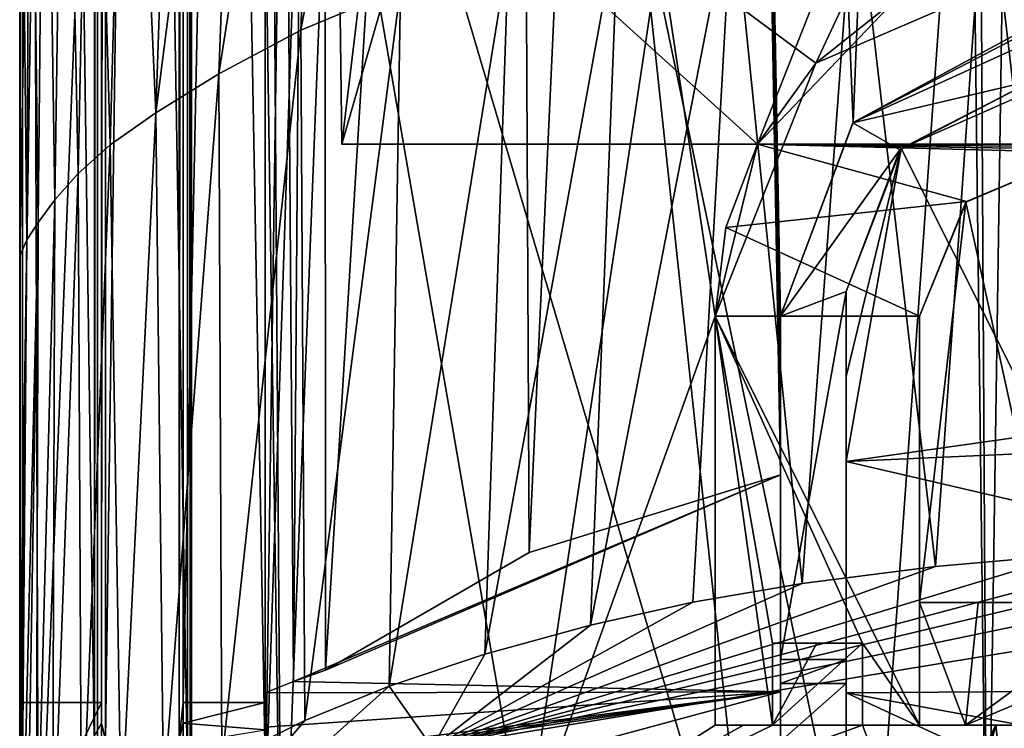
# Model space of a CAD drawing. Extents: x -200 to 200, y -702 to 625.
# Tile 3 of 256: x -191 to -179, y -697 to -689. Entities that reach past the tile are written whole.
import ezdxf

# ---------------------------------------------------------------- set-up
doc = ezdxf.new("R2010")
doc.units = 0
doc.header["$LTSCALE"] = 17.087905
for name, color, linetype in [('4439', 7, 'CONTINUOUS'), ('4445', 7, 'CONTINUOUS'), ('4469', 7, 'CONTINUOUS'), ('4511', 7, 'CONTINUOUS'), ('4513', 7, 'CONTINUOUS'), ('4529', 7, 'CONTINUOUS'), ('4546', 7, 'CONTINUOUS'), ('4556', 7, 'CONTINUOUS'), ('4564', 7, 'CONTINUOUS'), ('4575', 7, 'CONTINUOUS'), ('4584', 7, 'CONTINUOUS'), ('4609', 7, 'CONTINUOUS'), ('4666', 7, 'CONTINUOUS'), ('4679', 7, 'CONTINUOUS'), ('4729', 7, 'CONTINUOUS'), ('4754', 7, 'CONTINUOUS'), ('4792', 7, 'CONTINUOUS'), ('4808', 7, 'CONTINUOUS'), ('4829', 7, 'CONTINUOUS'), ('4862', 7, 'CONTINUOUS'), ('4878', 7, 'CONTINUOUS'), ('4892', 7, 'CONTINUOUS'), ('4893', 7, 'CONTINUOUS'), ('4920', 7, 'CONTINUOUS'), ('4925', 7, 'CONTINUOUS'), ('4945', 7, 'CONTINUOUS'), ('4959', 7, 'CONTINUOUS'), ('4971', 7, 'CONTINUOUS'), ('4974', 7, 'CONTINUOUS'), ('4985', 7, 'CONTINUOUS'), ('4998', 7, 'CONTINUOUS'), ('4999', 7, 'CONTINUOUS'), ('5009', 7, 'CONTINUOUS'), ('5025', 7, 'CONTINUOUS'), ('5032', 7, 'CONTINUOUS'), ('5033', 7, 'CONTINUOUS'), ('5040', 7, 'CONTINUOUS'), ('5042', 7, 'CONTINUOUS'), ('5045', 7, 'CONTINUOUS'), ('5060', 7, 'CONTINUOUS'), ('5062', 7, 'CONTINUOUS'), ('5069', 7, 'CONTINUOUS'), ('5101', 7, 'CONTINUOUS'), ('5113', 7, 'CONTINUOUS'), ('5123', 7, 'CONTINUOUS')]:
    doc.layers.add(name, color=color, linetype=linetype)

msp = doc.modelspace()

# ---------------------------------------------------------------- linework, layer by layer
at = {"layer": '4439', "color": 7, "linetype": 'CONTINUOUS'}
for points in [[(-188, -698.457, 5.196), (-188, -648.546, 5.196), (-187.5, -663.8, 6.305), (-188, -698.457, 5.196)], [(-187.5, -683.3, 6.305), (-188, -698.457, 5.196), (-187.5, -663.8, 6.305), (-187.5, -683.3, 6.305)], [(-184.827, -698.781, 9.972), (-188, -698.457, 5.196), (-187.5, -683.3, 6.305), (-184.827, -698.781, 9.972)], [(-184.827, -698.781, 9.972), (-187.5, -683.3, 6.305), (-183.175, -687.797, 11.365), (-184.827, -698.781, 9.972)], [(-178.5, -683.3, 13.555), (-181.27, -689.209, 12.517), (-183.175, -687.797, 11.365), (-178.5, -683.3, 13.555)], [(-178, -687.8, 13.675), (-181.27, -689.209, 12.517), (-178.5, -683.3, 13.555), (-178, -687.8, 13.675)], [(-182.5, -692.3, 11.822), (-184.827, -698.781, 9.972), (-183.175, -687.797, 11.365), (-182.5, -692.3, 11.822)], [(-181.27, -689.209, 12.517), (-182.5, -692.3, 11.822), (-183.175, -687.797, 11.365), (-181.27, -689.209, 12.517)], [(-179.436, -690.908, 13.279), (-178, -690.3, 13.675), (-178.363, -695.8, 13.59), (-179.436, -690.908, 13.279)], [(-180, -692.3, 13.077), (-179.436, -690.908, 13.279), (-180, -695.8, 13.077), (-180, -692.3, 13.077)], [(-180, -695.8, 13.077), (-179.436, -690.908, 13.279), (-178.363, -695.8, 13.59), (-180, -695.8, 13.077)], [(-182.5, -692.3, 11.822), (-182.5, -697.3, 11.822), (-184.827, -698.781, 9.972), (-182.5, -692.3, 11.822)], [(-181.256, -696.3, 12.524), (-180.7, -696.3, 12.787), (-181.8, -697.3, 12.238), (-181.256, -696.3, 12.524)], [(-181.8, -696.3, 12.238), (-181.256, -696.3, 12.524), (-181.8, -697.3, 12.238), (-181.8, -696.3, 12.238)], [(-180.7, -696.3, 12.787), (-180.7, -697.3, 12.787), (-181.8, -697.3, 12.238), (-180.7, -696.3, 12.787)], [(-184.827, -698.781, 9.972), (-180.7, -697.3, 12.787), (-180, -699.141, 13.077), (-184.827, -698.781, 9.972)], [(-182.5, -697.3, 11.822), (-182.153, -697.3, 12.035), (-184.827, -698.781, 9.972), (-182.5, -697.3, 11.822)], [(-182.153, -697.3, 12.035), (-181.8, -697.3, 12.238), (-184.827, -698.781, 9.972), (-182.153, -697.3, 12.035)], [(-181.8, -697.3, 12.238), (-180.7, -697.3, 12.787), (-184.827, -698.781, 9.972), (-181.8, -697.3, 12.238)], [(-180.7, -697.3, 12.787), (-179.069, -697.3, 13.396), (-180, -699.141, 13.077), (-180.7, -697.3, 12.787)], [(-179.069, -697.3, 13.396), (-179.935, -700.596, 13.101), (-180, -699.973, 13.077), (-179.069, -697.3, 13.396)], [(-180, -699.141, 13.077), (-179.069, -697.3, 13.396), (-180, -699.973, 13.077), (-180, -699.141, 13.077)], [(-178.704, -700.599, 13.501), (-179.935, -700.596, 13.101), (-179.069, -697.3, 13.396), (-178.704, -700.599, 13.501)], [(-177.375, -697.3, 13.797), (-178.704, -700.599, 13.501), (-179.069, -697.3, 13.396), (-177.375, -697.3, 13.797)]]:
    msp.add_3dface(points, dxfattribs=at)
at = {"layer": '4445', "color": 7, "linetype": 'CONTINUOUS'}
for points in [[(-187.6, -648.456, 0), (-175, -648.236, -12.6), (-187.061, -690.2, -3.647), (-187.6, -648.456, 0)], [(-187.061, -690.2, -3.647), (-175, -648.236, -12.6), (-175, -690.2, -12.6), (-187.061, -690.2, -3.647)], [(-187.6, -648.456, 0), (-187.061, -690.2, -3.647), (-186.565, -686.045, 5), (-187.6, -648.456, 0)], [(-187.061, -690.2, -3.647), (-181.98, -690.2, 10.49), (-186.565, -686.045, 5), (-187.061, -690.2, -3.647)], [(-186.565, -686.045, 5), (-181.98, -690.2, 10.49), (-180.814, -687.234, 11.178), (-186.565, -686.045, 5)], [(-181.98, -690.2, 10.49), (-180.301, -688.433, 11.43), (-180.814, -687.234, 11.178), (-181.98, -690.2, 10.49)]]:
    msp.add_3dface(points, dxfattribs=at)
at = {"layer": '4469', "color": 7, "linetype": 'CONTINUOUS'}
for points in [[(-181.8, -696.3, 3.339), (-180.7, -696.3, 12.787), (-181.8, -696.3, 12.238), (-181.8, -696.3, 3.339)], [(-181.8, -696.3, 3.339), (-180.7, -696.3, 3.339), (-180.7, -696.3, 12.787), (-181.8, -696.3, 3.339)], [(-180.7, -696.3, 12.787), (-181.256, -696.3, 12.524), (-181.8, -696.3, 12.238), (-180.7, -696.3, 12.787)]]:
    msp.add_3dface(points, dxfattribs=at)
at = {"layer": '4511', "color": 7, "linetype": 'CONTINUOUS'}
for points in [[(-181.98, -690.2, 3.98), (-187.061, -690.2, -3.647), (-175, -690.2, -12.6), (-181.98, -690.2, 3.98)], [(-181.98, -690.2, 3.98), (-181.98, -690.2, 10.49), (-187.061, -690.2, -3.647), (-181.98, -690.2, 3.98)], [(-175.376, -690.2, 3.98), (-181.98, -690.2, 3.98), (-175, -690.2, -12.6), (-175.376, -690.2, 3.98)]]:
    msp.add_3dface(points, dxfattribs=at)
at = {"layer": '4513', "color": 7, "linetype": 'CONTINUOUS'}
for points in [[(-190.086, -632.154, 0.4), (-190.051, -632.189, 1.4), (-190.086, -697.75, 0.4), (-190.086, -632.154, 0.4)], [(-190.086, -697.75, 0.4), (-190.051, -632.189, 1.4), (-190.051, -697.949, 1.4), (-190.086, -697.75, 0.4)]]:
    msp.add_3dface(points, dxfattribs=at)
at = {"layer": '4529', "color": 7, "linetype": 'CONTINUOUS'}
for points in [[(-181.98, -690.2, 3.98), (-179.429, -690.901, 3.907), (-182.368, -691.219, 3.873), (-181.98, -690.2, 3.98)], [(-175.42, -690.247, 3.975), (-175.465, -690.3, 3.97), (-181.98, -690.2, 3.98), (-175.42, -690.247, 3.975)], [(-178, -690.3, 3.97), (-179.429, -690.901, 3.907), (-181.98, -690.2, 3.98), (-178, -690.3, 3.97)], [(-175.465, -690.3, 3.97), (-178, -690.3, 3.97), (-181.98, -690.2, 3.98), (-175.465, -690.3, 3.97)], [(-175.376, -690.2, 3.98), (-175.42, -690.247, 3.975), (-181.98, -690.2, 3.98), (-175.376, -690.2, 3.98)], [(-179.429, -690.901, 3.907), (-180, -692.3, 3.76), (-182.368, -691.219, 3.873), (-179.429, -690.901, 3.907)], [(-180, -692.3, 3.76), (-182.5, -692.3, 3.76), (-182.368, -691.219, 3.873), (-180, -692.3, 3.76)], [(-182.5, -697.3, 3.234), (-182.5, -692.3, 3.76), (-181.8, -697.3, 3.234), (-182.5, -697.3, 3.234)], [(-182.5, -692.3, 3.76), (-180, -692.3, 3.76), (-180, -697.3, 3.234), (-182.5, -692.3, 3.76)], [(-180.7, -696.3, 3.339), (-182.5, -692.3, 3.76), (-180, -697.3, 3.234), (-180.7, -696.3, 3.339)], [(-181.8, -696.3, 3.339), (-182.5, -692.3, 3.76), (-180.7, -696.3, 3.339), (-181.8, -696.3, 3.339)], [(-181.8, -697.3, 3.234), (-182.5, -692.3, 3.76), (-181.8, -696.3, 3.339), (-181.8, -697.3, 3.234)], [(-180.7, -697.3, 3.234), (-180.7, -696.3, 3.339), (-180, -697.3, 3.234), (-180.7, -697.3, 3.234)]]:
    msp.add_3dface(points, dxfattribs=at)
at = {"layer": '4546', "color": 7, "linetype": 'CONTINUOUS'}
for points in [[(-190.769, -699.908, 2.711), (-190.995, -632.331, 0.4), (-190.963, -698.925, 1.09), (-190.769, -699.908, 2.711)], [(-190.995, -632.331, 0.4), (-190.769, -699.908, 2.711), (-188.618, -645.2, 8.4), (-190.995, -632.331, 0.4)], [(-190.963, -698.925, 1.09), (-190.995, -632.331, 0.4), (-190.995, -697.75, 0.4), (-190.963, -698.925, 1.09)], [(-190.769, -699.908, 2.711), (-187.8, -700.44, 9.6), (-188.618, -645.2, 8.4), (-190.769, -699.908, 2.711)], [(-188.618, -645.2, 8.4), (-187.8, -700.44, 9.6), (-188.18, -646.628, 9.072), (-188.618, -645.2, 8.4)], [(-187.8, -700.44, 9.6), (-187.128, -683.205, 10.436), (-188.18, -646.628, 9.072), (-187.8, -700.44, 9.6)], [(-179.174, -700.599, 15.446), (-178.384, -647.7, 15.638), (-179.388, -663.884, 15.387), (-179.174, -700.599, 15.446)], [(-179.174, -700.599, 15.446), (-176.785, -695.795, 15.9), (-178.384, -647.7, 15.638), (-179.174, -700.599, 15.446)], [(-179.388, -683.384, 15.387), (-179.174, -700.599, 15.446), (-179.388, -663.884, 15.387), (-179.388, -683.384, 15.387)], [(-187.8, -700.44, 9.6), (-182, -700.59, 14.387), (-187.128, -683.205, 10.436), (-187.8, -700.44, 9.6)], [(-187.128, -683.205, 10.436), (-182, -700.59, 14.387), (-183.45, -687.045, 13.587), (-187.128, -683.205, 10.436)], [(-183.45, -687.045, 13.587), (-180.612, -700.596, 14.983), (-179.388, -683.384, 15.387), (-183.45, -687.045, 13.587)], [(-180.612, -700.596, 14.983), (-179.174, -700.599, 15.446), (-179.388, -683.384, 15.387), (-180.612, -700.596, 14.983)], [(-182, -700.59, 14.387), (-180.612, -700.596, 14.983), (-183.45, -687.045, 13.587), (-182, -700.59, 14.387)]]:
    msp.add_3dface(points, dxfattribs=at)
at = {"layer": '4556', "color": 7, "linetype": 'CONTINUOUS'}
for points in [[(-181.27, -689.209, 12.517), (-178, -687.8, 13.675), (-180.301, -688.433, 11.43), (-181.27, -689.209, 12.517)], [(-181.98, -690.2, 10.49), (-181.27, -689.209, 12.517), (-180.301, -688.433, 11.43), (-181.98, -690.2, 10.49)], [(-182.5, -692.3, 11.822), (-181.27, -689.209, 12.517), (-181.98, -690.2, 10.49), (-182.5, -692.3, 11.822)], [(-182.368, -691.219, 3.873), (-182.5, -692.3, 3.76), (-181.98, -690.2, 10.49), (-182.368, -691.219, 3.873)], [(-182.5, -692.3, 3.76), (-182.5, -692.3, 11.822), (-181.98, -690.2, 10.49), (-182.5, -692.3, 3.76)], [(-181.98, -690.2, 3.98), (-182.368, -691.219, 3.873), (-181.98, -690.2, 10.49), (-181.98, -690.2, 3.98)]]:
    msp.add_3dface(points, dxfattribs=at)
at = {"layer": '4564', "color": 7, "linetype": 'CONTINUOUS'}
for points in [[(-188.949, -632.189, 1.4), (-188.914, -697.75, 0.4), (-188.915, -697.867, 0.435), (-188.949, -632.189, 1.4)], [(-188.949, -697.949, 1.4), (-188.949, -632.189, 1.4), (-188.915, -697.867, 0.435), (-188.949, -697.949, 1.4)], [(-188.9, -697.75, 0), (-188.914, -697.75, 0.4), (-188.949, -632.189, 1.4), (-188.9, -697.75, 0)], [(-188.9, -648.456), (-188.9, -697.75, 0), (-188.949, -632.189, 1.4), (-188.9, -648.456)]]:
    msp.add_3dface(points, dxfattribs=at)
at = {"layer": '4575', "color": 7, "linetype": 'CONTINUOUS'}
for points in [[(-180.7, -697.3, 12.787), (-180.7, -697.3, 3.234), (-180, -697.3, 9.199), (-180.7, -697.3, 12.787)], [(-180.7, -697.3, 3.234), (-180, -697.3, 3.234), (-180, -697.3, 9.199), (-180.7, -697.3, 3.234)], [(-179.069, -697.3, 13.396), (-180.7, -697.3, 12.787), (-177.516, -697.3, 13.138), (-179.069, -697.3, 13.396)], [(-180.7, -697.3, 12.787), (-180, -697.3, 9.199), (-179.441, -697.3, 11.26), (-180.7, -697.3, 12.787)], [(-177.516, -697.3, 13.138), (-180.7, -697.3, 12.787), (-177.928, -697.3, 12.745), (-177.516, -697.3, 13.138)], [(-177.928, -697.3, 12.745), (-180.7, -697.3, 12.787), (-179.441, -697.3, 11.26), (-177.928, -697.3, 12.745)], [(-177.375, -697.3, 13.797), (-179.069, -697.3, 13.396), (-177.375, -697.3, 13.633), (-177.375, -697.3, 13.797)], [(-177.375, -697.3, 13.633), (-179.069, -697.3, 13.396), (-177.516, -697.3, 13.138), (-177.375, -697.3, 13.633)]]:
    msp.add_3dface(points, dxfattribs=at)
at = {"layer": '4584', "color": 7, "linetype": 'CONTINUOUS'}
for points in [[(-181.8, -697.3, 3.234), (-181.8, -696.3, 12.238), (-181.8, -697.3, 12.238), (-181.8, -697.3, 3.234)], [(-181.8, -697.3, 3.234), (-181.8, -696.3, 3.339), (-181.8, -696.3, 12.238), (-181.8, -697.3, 3.234)]]:
    msp.add_3dface(points, dxfattribs=at)
at = {"layer": '4609', "color": 7, "linetype": 'CONTINUOUS'}
for points in [[(-179.441, -697.3, 11.26), (-180, -695.8, 9.047), (-179.284, -695.8, 11.337), (-179.441, -697.3, 11.26)], [(-180, -697.3, 9.199), (-180, -696.551, 9.11), (-180, -695.8, 9.047), (-180, -697.3, 9.199)], [(-180, -697.3, 9.199), (-180, -695.8, 9.047), (-179.441, -697.3, 11.26), (-180, -697.3, 9.199)], [(-179.441, -697.3, 11.26), (-177.396, -695.8, 12.806), (-177.665, -696.559, 12.77), (-179.441, -697.3, 11.26)], [(-179.441, -697.3, 11.26), (-179.284, -695.8, 11.337), (-177.396, -695.8, 12.806), (-179.441, -697.3, 11.26)], [(-177.928, -697.3, 12.745), (-179.441, -697.3, 11.26), (-177.665, -696.559, 12.77), (-177.928, -697.3, 12.745)]]:
    msp.add_3dface(points, dxfattribs=at)
at = {"layer": '4666', "color": 7, "linetype": 'CONTINUOUS'}
for points in [[(-188.9, -648.456), (-188, -697.75), (-188.9, -697.75, 0), (-188.9, -648.456)], [(-188.9, -648.456), (-188, -648.456), (-188, -697.75), (-188.9, -648.456)]]:
    msp.add_3dface(points, dxfattribs=at)
at = {"layer": '4679', "color": 7, "linetype": 'CONTINUOUS'}
for points in [[(-182.5, -697.3, 3.234), (-181.8, -697.3, 12.238), (-182.5, -697.3, 11.822), (-182.5, -697.3, 3.234)], [(-181.8, -697.3, 12.238), (-182.153, -697.3, 12.035), (-182.5, -697.3, 11.822), (-181.8, -697.3, 12.238)], [(-182.5, -697.3, 3.234), (-181.8, -697.3, 3.234), (-181.8, -697.3, 12.238), (-182.5, -697.3, 3.234)]]:
    msp.add_3dface(points, dxfattribs=at)
at = {"layer": '4729', "color": 7, "linetype": 'CONTINUOUS'}
for points in [[(-188.949, -632.189, 1.4), (-188.949, -697.949, 1.4), (-190.051, -632.189, 1.4), (-188.949, -632.189, 1.4)], [(-190.051, -632.189, 1.4), (-188.949, -697.949, 1.4), (-190.051, -697.949, 1.4), (-190.051, -632.189, 1.4)]]:
    msp.add_3dface(points, dxfattribs=at)
at = {"layer": '4754', "color": 7, "linetype": 'CONTINUOUS'}
for points in [[(-182.5, -692.3, 11.822), (-182.5, -692.3, 3.76), (-182.5, -697.3, 11.822), (-182.5, -692.3, 11.822)], [(-182.5, -692.3, 3.76), (-182.5, -697.3, 3.234), (-182.5, -697.3, 11.822), (-182.5, -692.3, 3.76)]]:
    msp.add_3dface(points, dxfattribs=at)
at = {"layer": '4792', "color": 7, "linetype": 'CONTINUOUS'}
for points in [[(-180, -697.3, 3.234), (-180, -692.3, 3.76), (-180, -695.8, 9.047), (-180, -697.3, 3.234)], [(-180, -692.3, 3.76), (-180, -692.3, 13.077), (-180, -695.8, 9.047), (-180, -692.3, 3.76)], [(-180, -692.3, 13.077), (-180, -695.8, 13.077), (-180, -695.8, 9.047), (-180, -692.3, 13.077)], [(-180, -696.551, 9.11), (-180, -697.3, 3.234), (-180, -695.8, 9.047), (-180, -696.551, 9.11)], [(-180, -697.3, 9.199), (-180, -697.3, 3.234), (-180, -696.551, 9.11), (-180, -697.3, 9.199)]]:
    msp.add_3dface(points, dxfattribs=at)
at = {"layer": '4808', "color": 7, "linetype": 'CONTINUOUS'}
for points in [[(-188, -648.456), (-188, -648.546, 5.196), (-188, -697.75, 0.4), (-188, -648.456)], [(-188, -648.456), (-188, -697.75, 0.4), (-188, -697.75), (-188, -648.456)], [(-188, -648.546, 5.196), (-188, -698.457, 5.196), (-188, -697.75, 0.4), (-188, -648.546, 5.196)]]:
    msp.add_3dface(points, dxfattribs=at)
at = {"layer": '4829', "color": 7, "linetype": 'CONTINUOUS'}
for points in [[(-177.396, -695.8, 12.806), (-180, -695.8, 13.077), (-176.863, -695.8, 13.207), (-177.396, -695.8, 12.806)], [(-179.284, -695.8, 11.337), (-180, -695.8, 13.077), (-177.396, -695.8, 12.806), (-179.284, -695.8, 11.337)], [(-180, -695.8, 9.047), (-180, -695.8, 13.077), (-179.284, -695.8, 11.337), (-180, -695.8, 9.047)], [(-180, -695.8, 13.077), (-178.363, -695.8, 13.59), (-176.863, -695.8, 13.207), (-180, -695.8, 13.077)]]:
    msp.add_3dface(points, dxfattribs=at)
at = {"layer": '4862', "color": 7, "linetype": 'CONTINUOUS'}
msp.add_3dface([(-176.785, -695.795, 15.9), (-179.174, -700.599, 15.446), (-178.931, -700.599, 15.486), (-176.785, -695.795, 15.9)], dxfattribs=at)
at = {"layer": '4878', "color": 7, "linetype": 'CONTINUOUS'}
for points in [[(-180.7, -696.3, 3.339), (-180.7, -697.3, 3.234), (-180.7, -697.3, 12.787), (-180.7, -696.3, 3.339)], [(-180.7, -696.3, 3.339), (-180.7, -697.3, 12.787), (-180.7, -696.3, 12.787), (-180.7, -696.3, 3.339)]]:
    msp.add_3dface(points, dxfattribs=at)
at = {"layer": '4892', "color": 7, "linetype": 'CONTINUOUS'}
for points in [[(-190.995, -632.331, 0.4), (-190.086, -632.154, 0.4), (-190.086, -697.75, 0.4), (-190.995, -632.331, 0.4)], [(-190.995, -697.75, 0.4), (-190.995, -632.331, 0.4), (-190.086, -697.75, 0.4), (-190.995, -697.75, 0.4)]]:
    msp.add_3dface(points, dxfattribs=at)
at = {"layer": '4893', "color": 7, "linetype": 'CONTINUOUS'}
for points in [[(-178, -690.3, 3.97), (-178, -690.3, 13.675), (-179.436, -690.908, 13.279), (-178, -690.3, 3.97)], [(-178, -690.3, 3.97), (-179.436, -690.908, 13.279), (-179.429, -690.901, 3.907), (-178, -690.3, 3.97)], [(-180, -692.3, 13.077), (-180, -692.3, 3.76), (-179.429, -690.901, 3.907), (-180, -692.3, 13.077)], [(-179.436, -690.908, 13.279), (-180, -692.3, 13.077), (-179.429, -690.901, 3.907), (-179.436, -690.908, 13.279)]]:
    msp.add_3dface(points, dxfattribs=at)
at = {"layer": '4920', "color": 7, "linetype": 'CONTINUOUS'}
for points in [[(-181.7, -694.241, -17.223), (-187.261, -696.628, -6.757), (-187.655, -696.767, -5.988), (-181.7, -694.241, -17.223)], [(-181.7, -694.241, -17.223), (-187.655, -696.767, -5.988), (-181.7, -696.893, -5.26), (-181.7, -694.241, -17.223)], [(-181.7, -694.241, -17.223), (-184.771, -695.191, -13.527), (-187.261, -696.628, -6.757), (-181.7, -694.241, -17.223)], [(-187.655, -696.767, -5.988), (-188, -696.904, -5.196), (-181.7, -696.893, -5.26), (-187.655, -696.767, -5.988)], [(-188, -696.904, -5.196), (-188, -697.325, -2.565), (-181.7, -696.893, -5.26), (-188, -696.904, -5.196)], [(-188, -697.325, -2.565), (-188, -697.69, 0.075), (-181.7, -696.893, -5.26), (-188, -697.325, -2.565)], [(-188, -697.69, 0.075), (-188, -697.745, 0.52), (-181.7, -696.893, -5.26), (-188, -697.69, 0.075)], [(-181.7, -696.893, -5.26), (-188, -697.8, 0.965), (-185.876, -698.023, 2.96), (-181.7, -696.893, -5.26)], [(-188, -697.745, 0.52), (-188, -697.8, 0.965), (-181.7, -696.893, -5.26), (-188, -697.745, 0.52)], [(-181.7, -698.371, 6.904), (-181.7, -696.893, -5.26), (-185.876, -698.023, 2.96), (-181.7, -698.371, 6.904)]]:
    msp.add_3dface(points, dxfattribs=at)
at = {"layer": '4925', "color": 7, "linetype": 'CONTINUOUS'}
for points in [[(-184.771, -695.191, -13.527), (-182.555, -647.006, -11.786), (-184.952, -658.704, -9.847), (-184.771, -695.191, -13.527)], [(-181.7, -694.241, -17.223), (-182.555, -647.006, -11.786), (-184.771, -695.191, -13.527), (-181.7, -694.241, -17.223)], [(-181.7, -694.241, -17.223), (-181.7, -693.272, -17.116), (-182.555, -647.006, -11.786), (-181.7, -694.241, -17.223)], [(-180.813, -689.933, -17.424), (-182.555, -647.006, -11.786), (-181.7, -692.3, -17.008), (-180.813, -689.933, -17.424)], [(-181.7, -692.3, -17.008), (-182.555, -647.006, -11.786), (-181.7, -693.272, -17.116), (-181.7, -692.3, -17.008)], [(-179.093, -647.043, -13.924), (-182.555, -647.006, -11.786), (-180.813, -689.933, -17.424), (-179.093, -647.043, -13.924)], [(-178.1, -688.7, -18.618), (-179.093, -647.043, -13.924), (-180.813, -689.933, -17.424), (-178.1, -688.7, -18.618)], [(-176.831, -688.7, -18.946), (-179.093, -647.043, -13.924), (-178.1, -688.7, -18.618), (-176.831, -688.7, -18.946)], [(-175.4, -665.462, -16.69), (-179.093, -647.043, -13.924), (-175.519, -688.7, -19.132), (-175.4, -665.462, -16.69)], [(-175.519, -688.7, -19.132), (-179.093, -647.043, -13.924), (-176.831, -688.7, -18.946), (-175.519, -688.7, -19.132)], [(-187.261, -696.628, -6.757), (-184.771, -695.191, -13.527), (-184.952, -658.704, -9.847), (-187.261, -696.628, -6.757)]]:
    msp.add_3dface(points, dxfattribs=at)
at = {"layer": '4945', "color": 7, "linetype": 'CONTINUOUS'}
msp.add_3dface([(-191, -697.022), (-191, -698.515, 0), (-190.981, -699.041, 0.781), (-191, -697.022)], dxfattribs=at)
at = {"layer": '4959', "color": 7, "linetype": 'CONTINUOUS'}
for points in [[(-178.478, -693.734, -19.025), (-178.3, -689.4, -18.626), (-180.224, -690.251, -17.832), (-178.478, -693.734, -19.025)], [(-180.9, -693.039, -17.703), (-180.9, -694.077, -17.816), (-180.224, -690.251, -17.832), (-180.9, -693.039, -17.703)], [(-180.9, -694.077, -17.816), (-178.478, -693.734, -19.025), (-180.224, -690.251, -17.832), (-180.9, -694.077, -17.816)], [(-180.9, -692, -17.589), (-180.9, -693.039, -17.703), (-180.224, -690.251, -17.832), (-180.9, -692, -17.589)]]:
    msp.add_3dface(points, dxfattribs=at)
at = {"layer": '4971', "color": 7, "linetype": 'CONTINUOUS'}
for points in [[(-180.9, -696.5, 10), (-180.9, -696.5, 1.5), (-181.7, -696.5, 10), (-180.9, -696.5, 10)], [(-181.7, -696.5, 10), (-180.9, -696.5, 1.5), (-181.7, -696.5, 1.5), (-181.7, -696.5, 10)]]:
    msp.add_3dface(points, dxfattribs=at)
at = {"layer": '4974', "color": 7, "linetype": 'CONTINUOUS'}
for points in [[(-188, -648.556), (-188, -696.904, -5.196), (-188, -648.465, -5.196), (-188, -648.556)], [(-188, -696.904, -5.196), (-188, -648.556), (-188, -697.022), (-188, -696.904, -5.196)], [(-188, -697.325, -2.565), (-188, -696.904, -5.196), (-188, -697.022), (-188, -697.325, -2.565)], [(-188, -697.325, -2.565), (-188, -697.022), (-188, -697.358, 0.019), (-188, -697.325, -2.565)], [(-188, -697.69, 0.075), (-188, -697.325, -2.565), (-188, -697.358, 0.019), (-188, -697.69, 0.075)]]:
    msp.add_3dface(points, dxfattribs=at)
at = {"layer": '4985', "color": 7, "linetype": 'CONTINUOUS'}
for points in [[(-191, -697.022), (-190.981, -699.041, 0.781), (-190, -697.022), (-191, -697.022)], [(-190, -697.022), (-190.981, -699.041, 0.781), (-190, -697.275, 0.011), (-190, -697.022)], [(-188, -697.022), (-189, -697.022), (-189, -697.275, 0.011), (-188, -697.022)], [(-188, -697.358, 0.019), (-188, -697.022), (-189, -697.275, 0.011), (-188, -697.358, 0.019)], [(-190.981, -699.041, 0.781), (-189.999, -697.527, 0.043), (-190, -697.275, 0.011), (-190.981, -699.041, 0.781)], [(-189.002, -697.527, 0.043), (-188, -697.358, 0.019), (-189, -697.275, 0.011), (-189.002, -697.527, 0.043)]]:
    msp.add_3dface(points, dxfattribs=at)
at = {"layer": '4998', "color": 7, "linetype": 'CONTINUOUS'}
for points in [[(-189.049, -632.427, 1.4), (-189.951, -697.48, 1.4), (-189.049, -697.48, 1.4), (-189.049, -632.427, 1.4)], [(-189.951, -632.427, 1.4), (-189.951, -697.48, 1.4), (-189.049, -632.427, 1.4), (-189.951, -632.427, 1.4)]]:
    msp.add_3dface(points, dxfattribs=at)
at = {"layer": '4999', "color": 7, "linetype": 'CONTINUOUS'}
for points in [[(-178.6, -688.735, 1.5), (-180.813, -689.933, -17.424), (-180.817, -689.938, 1.5), (-178.6, -688.735, 1.5)], [(-178.1, -688.7, -18.618), (-180.813, -689.933, -17.424), (-178.1, -688.7, -1.43), (-178.1, -688.7, -18.618)], [(-178.1, -688.7, -1.43), (-180.813, -689.933, -17.424), (-178.473, -688.719, -0.549), (-178.1, -688.7, -1.43)], [(-180.813, -689.933, -17.424), (-178.6, -688.735, 0.4), (-178.473, -688.719, -0.549), (-180.813, -689.933, -17.424)], [(-178.6, -688.735, 0.4), (-180.813, -689.933, -17.424), (-178.6, -688.735, 1.5), (-178.6, -688.735, 0.4)], [(-180.813, -689.933, -17.424), (-181.7, -692.3, -17.008), (-180.817, -689.938, 1.5), (-180.813, -689.933, -17.424)], [(-181.7, -692.3, -17.008), (-181.7, -692.3, 1.5), (-180.817, -689.938, 1.5), (-181.7, -692.3, -17.008)]]:
    msp.add_3dface(points, dxfattribs=at)
at = {"layer": '5009', "color": 7, "linetype": 'CONTINUOUS'}
for points in [[(-187.655, -696.767, -5.988), (-187.283, -646.917, -6.717), (-188, -648.465, -5.196), (-187.655, -696.767, -5.988)], [(-187.261, -696.628, -6.757), (-187.283, -646.917, -6.717), (-187.655, -696.767, -5.988), (-187.261, -696.628, -6.757)], [(-187.283, -646.917, -6.717), (-187.261, -696.628, -6.757), (-184.952, -658.704, -9.847), (-187.283, -646.917, -6.717)], [(-188, -696.904, -5.196), (-187.655, -696.767, -5.988), (-188, -648.465, -5.196), (-188, -696.904, -5.196)]]:
    msp.add_3dface(points, dxfattribs=at)
at = {"layer": '5025', "color": 7, "linetype": 'CONTINUOUS'}
for points in [[(-190, -632.378), (-190, -697.022), (-189.951, -632.427, 1.4), (-190, -632.378)], [(-190, -697.022), (-190, -697.275, 0.011), (-189.951, -632.427, 1.4), (-190, -697.022)], [(-189.951, -632.427, 1.4), (-190, -697.275, 0.011), (-189.951, -697.48, 1.4), (-189.951, -632.427, 1.4)], [(-190, -697.275, 0.011), (-189.999, -697.527, 0.043), (-189.951, -697.48, 1.4), (-190, -697.275, 0.011)]]:
    msp.add_3dface(points, dxfattribs=at)
at = {"layer": '5032', "color": 7, "linetype": 'CONTINUOUS'}
for points in [[(-178.6, -688.735, 1.5), (-180.817, -689.938, 1.5), (-178.6, -689.417, 1.5), (-178.6, -688.735, 1.5)], [(-180.817, -689.938, 1.5), (-180.241, -690.27, 1.5), (-178.6, -689.417, 1.5), (-180.817, -689.938, 1.5)], [(-180.817, -689.938, 1.5), (-181.7, -692.3, 1.5), (-180.241, -690.27, 1.5), (-180.817, -689.938, 1.5)], [(-181.7, -692.3, 1.5), (-180.9, -692, 1.5), (-180.241, -690.27, 1.5), (-181.7, -692.3, 1.5)], [(-180.9, -696.5, 1.5), (-180.9, -692, 1.5), (-181.7, -696.5, 1.5), (-180.9, -696.5, 1.5)], [(-181.7, -696.5, 1.5), (-180.9, -692, 1.5), (-181.7, -692.3, 1.5), (-181.7, -696.5, 1.5)]]:
    msp.add_3dface(points, dxfattribs=at)
at = {"layer": '5033', "color": 7, "linetype": 'CONTINUOUS'}
msp.add_3dface([(-175.657, -695.872, -22.336), (-82.5, -697.772, -15.59), (-185.96, -697.575, -16.359), (-175.657, -695.872, -22.336)], dxfattribs=at)
at = {"layer": '5040', "color": 7, "linetype": 'CONTINUOUS'}
for points in [[(-180.9, -696.5, 10), (-181.7, -696.5, 10), (-181.7, -696.793, 10.707), (-180.9, -696.5, 10)], [(-180.9, -696.793, 10.707), (-180.9, -696.5, 10), (-181.7, -696.793, 10.707), (-180.9, -696.793, 10.707)], [(-180.9, -697.5, 11), (-180.9, -696.793, 10.707), (-181.7, -697.5, 11), (-180.9, -697.5, 11)], [(-180.9, -696.793, 10.707), (-181.7, -696.793, 10.707), (-181.7, -697.5, 11), (-180.9, -696.793, 10.707)]]:
    msp.add_3dface(points, dxfattribs=at)
at = {"layer": '5042', "color": 7, "linetype": 'CONTINUOUS'}
for points in [[(-181.7, -692.3, -17.008), (-181.7, -693.272, -17.116), (-181.7, -696.893, -5.26), (-181.7, -692.3, -17.008)], [(-181.7, -692.3, -17.008), (-181.7, -696.893, -5.26), (-181.7, -696.5, 1.5), (-181.7, -692.3, -17.008)], [(-181.7, -692.3, -17.008), (-181.7, -696.5, 1.5), (-181.7, -692.3, 1.5), (-181.7, -692.3, -17.008)], [(-181.7, -693.272, -17.116), (-181.7, -694.241, -17.223), (-181.7, -696.893, -5.26), (-181.7, -693.272, -17.116)], [(-181.7, -696.893, -5.26), (-181.7, -698.371, 6.904), (-181.7, -696.5, 1.5), (-181.7, -696.893, -5.26)], [(-181.7, -698.371, 6.904), (-181.7, -698.371, 11), (-181.7, -696.5, 10), (-181.7, -698.371, 6.904)], [(-181.7, -696.5, 10), (-181.7, -698.371, 11), (-181.7, -696.793, 10.707), (-181.7, -696.5, 10)], [(-181.7, -698.371, 6.904), (-181.7, -696.5, 10), (-181.7, -696.5, 1.5), (-181.7, -698.371, 6.904)], [(-181.7, -696.793, 10.707), (-181.7, -698.371, 11), (-181.7, -697.5, 11), (-181.7, -696.793, 10.707)]]:
    msp.add_3dface(points, dxfattribs=at)
at = {"layer": '5045', "color": 7, "linetype": 'CONTINUOUS'}
for points in [[(-175.718, -695.13, -22.822), (-185.96, -697.575, -16.359), (-176.844, -695.15, -22.691), (-175.718, -695.13, -22.822)], [(-185.96, -697.575, -16.359), (-175.718, -695.13, -22.822), (-175.707, -695.441, -22.785), (-185.96, -697.575, -16.359)], [(-185.96, -697.575, -16.359), (-178.185, -695.218, -22.421), (-176.844, -695.15, -22.691), (-185.96, -697.575, -16.359)], [(-185.96, -697.575, -16.359), (-179.806, -695.363, -21.902), (-178.185, -695.218, -22.421), (-185.96, -697.575, -16.359)], [(-185.96, -697.575, -16.359), (-181.436, -695.571, -21.174), (-179.806, -695.363, -21.902), (-185.96, -697.575, -16.359)], [(-175.657, -695.872, -22.336), (-185.96, -697.575, -16.359), (-175.707, -695.441, -22.785), (-175.657, -695.872, -22.336)], [(-185.96, -697.575, -16.359), (-182.771, -695.799, -20.377), (-181.436, -695.571, -21.174), (-185.96, -697.575, -16.359)], [(-185.96, -697.575, -16.359), (-184.023, -696.077, -19.397), (-182.771, -695.799, -20.377), (-185.96, -697.575, -16.359)], [(-185.96, -697.575, -16.359), (-185.315, -696.433, -18.117), (-184.023, -696.077, -19.397), (-185.96, -697.575, -16.359)], [(-185.96, -697.575, -16.359), (-186.483, -696.824, -16.657), (-185.315, -696.433, -18.117), (-185.96, -697.575, -16.359)], [(-189.267, -699.321, -8.662), (-187.513, -697.244, -14.998), (-186.483, -696.824, -16.657), (-189.267, -699.321, -8.662)], [(-185.96, -697.575, -16.359), (-189.267, -699.321, -8.662), (-186.483, -696.824, -16.657), (-185.96, -697.575, -16.359)], [(-189.267, -699.321, -8.662), (-188.528, -697.749, -12.879), (-187.513, -697.244, -14.998), (-189.267, -699.321, -8.662)]]:
    msp.add_3dface(points, dxfattribs=at)
at = {"layer": '5060', "color": 7, "linetype": 'CONTINUOUS'}
for points in [[(-191, -683.113), (-191, -691.57), (-190, -632.378), (-191, -683.113)], [(-190, -632.378), (-191, -697.022), (-190, -697.022), (-190, -632.378)], [(-191, -691.57), (-191, -697.022), (-190, -632.378), (-191, -691.57)], [(-189, -697.022), (-188, -648.556), (-189, -648.556), (-189, -697.022)], [(-188, -697.022), (-188, -648.556), (-189, -697.022), (-188, -697.022)]]:
    msp.add_3dface(points, dxfattribs=at)
at = {"layer": '5062', "color": 7, "linetype": 'CONTINUOUS'}
for points in [[(-180.9, -692, 1.5), (-180.9, -696.906, -5.184), (-180.9, -692, -17.589), (-180.9, -692, 1.5)], [(-180.9, -692, -17.589), (-180.9, -696.906, -5.184), (-180.9, -693.039, -17.703), (-180.9, -692, -17.589)], [(-180.9, -696.5, 1.5), (-180.9, -696.906, -5.184), (-180.9, -692, 1.5), (-180.9, -696.5, 1.5)], [(-180.9, -694.077, -17.816), (-180.9, -693.039, -17.703), (-180.9, -696.906, -5.184), (-180.9, -694.077, -17.816)], [(-180.9, -698.425, 7.673), (-180.9, -696.906, -5.184), (-180.9, -696.5, 1.5), (-180.9, -698.425, 7.673)], [(-180.9, -696.5, 10), (-180.9, -698.425, 7.673), (-180.9, -696.5, 1.5), (-180.9, -696.5, 10)], [(-180.9, -698.425, 7.673), (-180.9, -696.5, 10), (-180.9, -696.793, 10.707), (-180.9, -698.425, 7.673)], [(-180.9, -697.5, 11), (-180.9, -698.425, 7.673), (-180.9, -696.793, 10.707), (-180.9, -697.5, 11)]]:
    msp.add_3dface(points, dxfattribs=at)
at = {"layer": '5069', "color": 7, "linetype": 'CONTINUOUS'}
for points in [[(-180.241, -690.27, 1.5), (-178.6, -689.417, 0.4), (-178.6, -689.417, 1.5), (-180.241, -690.27, 1.5)], [(-180.224, -690.251, -17.832), (-178.6, -689.417, 0.4), (-180.241, -690.27, 1.5), (-180.224, -690.251, -17.832)], [(-178.3, -689.4, -18.626), (-178.6, -689.417, 0.4), (-180.224, -690.251, -17.832), (-178.3, -689.4, -18.626)], [(-180.9, -692, 1.5), (-180.9, -692, -17.589), (-180.224, -690.251, -17.832), (-180.9, -692, 1.5)], [(-180.9, -692, 1.5), (-180.224, -690.251, -17.832), (-180.241, -690.27, 1.5), (-180.9, -692, 1.5)]]:
    msp.add_3dface(points, dxfattribs=at)
at = {"layer": '5101', "color": 7, "linetype": 'CONTINUOUS'}
for points in [[(-189, -645.8), (-189.049, -632.427, 1.4), (-189.049, -697.48, 1.4), (-189, -645.8)], [(-189, -646.8), (-189, -645.8), (-189.049, -697.48, 1.4), (-189, -646.8)], [(-189, -648.556), (-189, -646.8), (-189.049, -697.48, 1.4), (-189, -648.556)], [(-189, -697.022), (-189, -648.556), (-189.049, -697.48, 1.4), (-189, -697.022)], [(-189, -697.275, 0.011), (-189, -697.022), (-189.049, -697.48, 1.4), (-189, -697.275, 0.011)], [(-189.002, -697.527, 0.043), (-189, -697.275, 0.011), (-189.049, -697.48, 1.4), (-189.002, -697.527, 0.043)]]:
    msp.add_3dface(points, dxfattribs=at)
at = {"layer": '5113', "color": 7, "linetype": 'CONTINUOUS'}
for points in [[(-169.1, -693.554, -19.642), (-180.9, -694.077, -17.816), (-169.1, -696.819, -5.688), (-169.1, -693.554, -19.642)], [(-178.478, -693.734, -19.025), (-180.9, -694.077, -17.816), (-169.1, -693.554, -19.642), (-178.478, -693.734, -19.025)], [(-180.9, -694.077, -17.816), (-180.9, -696.906, -5.184), (-169.1, -696.819, -5.688), (-180.9, -694.077, -17.816)], [(-180.9, -696.906, -5.184), (-174.5, -698.083, 3.549), (-169.1, -696.819, -5.688), (-180.9, -696.906, -5.184)], [(-178.046, -698.221, 5.019), (-174.5, -698.083, 3.549), (-180.9, -696.906, -5.184), (-178.046, -698.221, 5.019)], [(-180.9, -698.425, 7.673), (-178.046, -698.221, 5.019), (-180.9, -696.906, -5.184), (-180.9, -698.425, 7.673)]]:
    msp.add_3dface(points, dxfattribs=at)
at = {"layer": '5123', "color": 7, "linetype": 'CONTINUOUS'}
for points in [[(-186.031, -680.622, -15.351), (-187.564, -688.807, -13.883), (-187.262, -681.024, -13.495), (-186.031, -680.622, -15.351)], [(-186.347, -688.296, -15.851), (-187.564, -688.807, -13.883), (-186.031, -680.622, -15.351), (-186.347, -688.296, -15.851)], [(-187.564, -688.807, -13.883), (-188.567, -689.34, -11.687), (-187.262, -681.024, -13.495), (-187.564, -688.807, -13.883)], [(-187.262, -681.024, -13.495), (-188.567, -689.34, -11.687), (-188.27, -681.443, -11.428), (-187.262, -681.024, -13.495)], [(-188.567, -689.34, -11.687), (-189.336, -689.817, -9.619), (-188.27, -681.443, -11.428), (-188.567, -689.34, -11.687)], [(-188.27, -681.443, -11.428), (-189.336, -689.817, -9.619), (-189.064, -681.814, -9.465), (-188.27, -681.443, -11.428)], [(-189.064, -681.814, -9.465), (-189.336, -689.817, -9.619), (-189.676, -682.112, -7.706), (-189.064, -681.814, -9.465)], [(-189.676, -682.112, -7.706), (-189.895, -690.208, -7.792), (-190.12, -682.372, -5.965), (-189.676, -682.112, -7.706)], [(-189.336, -689.817, -9.619), (-189.895, -690.208, -7.792), (-189.676, -682.112, -7.706), (-189.336, -689.817, -9.619)], [(-190.12, -682.372, -5.965), (-190.285, -690.556, -5.994), (-190.448, -682.612, -4.183), (-190.12, -682.372, -5.965)], [(-189.895, -690.208, -7.792), (-190.285, -690.556, -5.994), (-190.12, -682.372, -5.965), (-189.895, -690.208, -7.792)], [(-190.448, -682.612, -4.183), (-190.569, -690.879, -4.154), (-190.694, -682.814, -2.538), (-190.448, -682.612, -4.183)], [(-190.285, -690.556, -5.994), (-190.569, -690.879, -4.154), (-190.448, -682.612, -4.183), (-190.285, -690.556, -5.994)], [(-190.694, -682.814, -2.538), (-190.773, -691.155, -2.476), (-190.873, -682.965, -1.163), (-190.694, -682.814, -2.538)], [(-190.569, -690.879, -4.154), (-190.773, -691.155, -2.476), (-190.694, -682.814, -2.538), (-190.569, -690.879, -4.154)], [(-190.911, -691.37, -1.115), (-191, -683.113), (-190.873, -682.965, -1.163), (-190.911, -691.37, -1.115)], [(-190.773, -691.155, -2.476), (-190.911, -691.37, -1.115), (-190.873, -682.965, -1.163), (-190.773, -691.155, -2.476)], [(-191, -691.57), (-191, -683.113), (-190.911, -691.37, -1.115), (-191, -691.57)], [(-177.605, -686.443, -21.628), (-178.185, -695.218, -22.421), (-179.193, -686.629, -21.19), (-177.605, -686.443, -21.628)], [(-179.193, -686.629, -21.19), (-179.806, -695.363, -21.902), (-180.793, -686.866, -20.543), (-179.193, -686.629, -21.19)], [(-178.185, -695.218, -22.421), (-179.806, -695.363, -21.902), (-179.193, -686.629, -21.19), (-178.185, -695.218, -22.421)], [(-180.793, -686.866, -20.543), (-181.436, -695.571, -21.174), (-182.288, -687.14, -19.744), (-180.793, -686.866, -20.543)], [(-179.806, -695.363, -21.902), (-181.436, -695.571, -21.174), (-180.793, -686.866, -20.543), (-179.806, -695.363, -21.902)], [(-182.771, -695.799, -20.377), (-184.023, -696.077, -19.397), (-182.288, -687.14, -19.744), (-182.771, -695.799, -20.377)], [(-182.288, -687.14, -19.744), (-184.023, -696.077, -19.397), (-183.68, -687.46, -18.742), (-182.288, -687.14, -19.744)], [(-181.436, -695.571, -21.174), (-182.771, -695.799, -20.377), (-182.288, -687.14, -19.744), (-181.436, -695.571, -21.174)], [(-183.68, -687.46, -18.742), (-185.315, -696.433, -18.117), (-185.025, -687.845, -17.453), (-183.68, -687.46, -18.742)], [(-184.023, -696.077, -19.397), (-185.315, -696.433, -18.117), (-183.68, -687.46, -18.742), (-184.023, -696.077, -19.397)], [(-185.025, -687.845, -17.453), (-186.483, -696.824, -16.657), (-186.347, -688.296, -15.851), (-185.025, -687.845, -17.453)], [(-185.315, -696.433, -18.117), (-186.483, -696.824, -16.657), (-185.025, -687.845, -17.453), (-185.315, -696.433, -18.117)], [(-186.347, -688.296, -15.851), (-187.513, -697.244, -14.998), (-187.564, -688.807, -13.883), (-186.347, -688.296, -15.851)], [(-186.483, -696.824, -16.657), (-187.513, -697.244, -14.998), (-186.347, -688.296, -15.851), (-186.483, -696.824, -16.657)], [(-187.564, -688.807, -13.883), (-188.528, -697.749, -12.879), (-188.567, -689.34, -11.687), (-187.564, -688.807, -13.883)], [(-187.513, -697.244, -14.998), (-188.528, -697.749, -12.879), (-187.564, -688.807, -13.883), (-187.513, -697.244, -14.998)], [(-188.567, -689.34, -11.687), (-189.243, -698.165, -11.044), (-189.336, -689.817, -9.619), (-188.567, -689.34, -11.687)], [(-188.528, -697.749, -12.879), (-189.243, -698.165, -11.044), (-188.567, -689.34, -11.687), (-188.528, -697.749, -12.879)], [(-189.336, -689.817, -9.619), (-189.761, -698.507, -9.454), (-189.895, -690.208, -7.792), (-189.336, -689.817, -9.619)], [(-189.243, -698.165, -11.044), (-189.761, -698.507, -9.454), (-189.336, -689.817, -9.619), (-189.243, -698.165, -11.044)], [(-189.895, -690.208, -7.792), (-190.244, -698.892, -7.492), (-190.285, -690.556, -5.994), (-189.895, -690.208, -7.792)], [(-189.761, -698.507, -9.454), (-190.244, -698.892, -7.492), (-189.895, -690.208, -7.792), (-189.761, -698.507, -9.454)], [(-190.285, -690.556, -5.994), (-190.6, -699.264, -5.32), (-190.569, -690.879, -4.154), (-190.285, -690.556, -5.994)], [(-190.244, -698.892, -7.492), (-190.6, -699.264, -5.32), (-190.285, -690.556, -5.994), (-190.244, -698.892, -7.492)], [(-190.569, -690.879, -4.154), (-190.8, -699.526, -3.607), (-190.773, -691.155, -2.476), (-190.569, -690.879, -4.154)], [(-190.6, -699.264, -5.32), (-190.8, -699.526, -3.607), (-190.569, -690.879, -4.154), (-190.6, -699.264, -5.32)], [(-190.773, -691.155, -2.476), (-190.98, -699.867, -1.088), (-190.911, -691.37, -1.115), (-190.773, -691.155, -2.476)], [(-190.917, -699.72, -2.234), (-190.98, -699.867, -1.088), (-190.773, -691.155, -2.476), (-190.917, -699.72, -2.234)], [(-190.8, -699.526, -3.607), (-190.917, -699.72, -2.234), (-190.773, -691.155, -2.476), (-190.8, -699.526, -3.607)], [(-191, -698.515, 0), (-191, -697.022), (-190.911, -691.37, -1.115), (-191, -698.515, 0)], [(-191, -699.998, 0), (-191, -698.515, 0), (-190.911, -691.37, -1.115), (-191, -699.998, 0)], [(-190.98, -699.867, -1.088), (-191, -699.998, 0), (-190.911, -691.37, -1.115), (-190.98, -699.867, -1.088)], [(-191, -691.57), (-190.911, -691.37, -1.115), (-191, -697.022), (-191, -691.57)]]:
    msp.add_3dface(points, dxfattribs=at)

doc.saveas('drawing.dxf')
